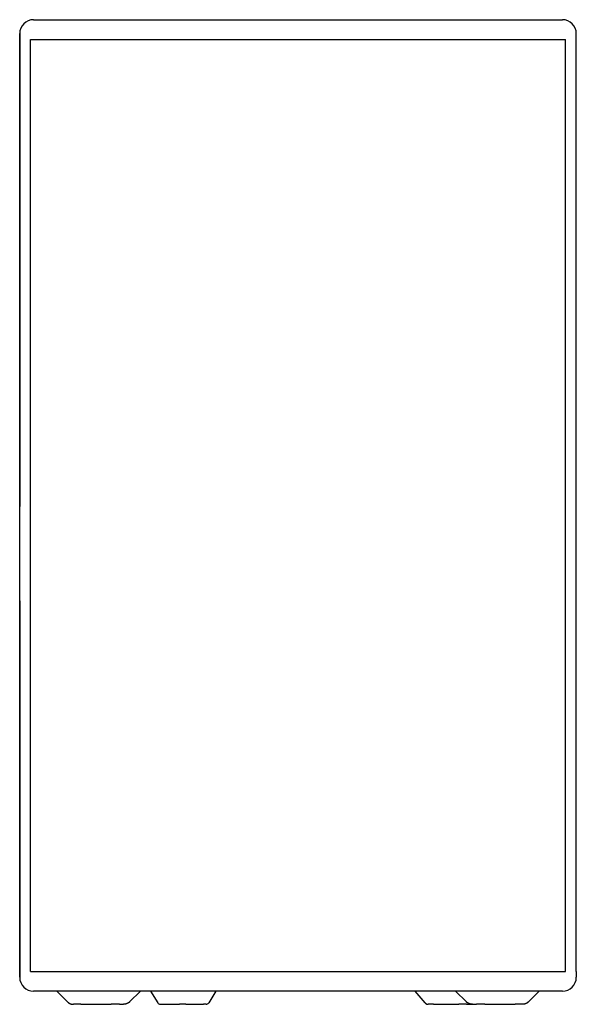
# Model space of a CAD drawing. Extents: x 987 to 2641, y 1244 to 2490.
# Tile 30 of 138: x 1435 to 1689, y 1697 to 2146. Entities that reach past the tile are written whole.
import ezdxf

# ---------------------------------------------------------------- set-up
doc = ezdxf.new("R2010")
doc.units = 0
doc.layers.add('KF_GRAVIS_8_FRONT', color=7, linetype='CONTINUOUS')

# ---------------------------------------------------------------- blocks, each defined once
blk = doc.blocks.new('KF_GRAVIS_8_FRONT')
at = {"layer": 'KF_GRAVIS_8_FRONT'}
for p, q in [((-120.65, 0), (-120.65, 0)), ((-120.65, 0), (-105.61, 0)), ((-105.61, 0), (105.61, 0)), ((105.61, 0), (120.65, 0)), ((-127, -6.35), (-127, -6.35)), ((-127, -9), (-127, -6.35)), ((-127, -6.35), (-127, -9)), ((-127, -9), (-127, -6.35)), ((127, -9), (127, -6.35)), ((-127, -9), (-127, -9)), ((-127, -221.69), (-127, -9)), ((-127, -9), (-127, -221.69)), ((-127, -434), (-127, -9)), ((-122.01, -434), (-122.01, -9)), ((-122, -9), (122, -9)), ((-122, -434), (-122, -9)), ((122, -434), (122, -9)), ((127, -434), (127, -9)), ((-127, -221.69), (-127, -222.02)), ((-127, -264.98), (-127, -265.31)), ((-127, -434), (-127, -265.31)), ((-127, -265.31), (-127, -434)), ((-127, -434), (-127, -436.65)), ((-127, -436.65), (-127, -434)), ((-127, -434), (-127, -434)), ((-127, -434), (-127, -436.65)), ((-122, -434), (122, -434)), ((127, -434), (127, -436.65)), ((-127, -436.65), (-127, -436.65)), ((-105.61, -443), (-120.65, -443)), ((-120.65, -443), (-120.65, -443)), ((-105.18, -447.88), (-110.12, -443)), ((105.61, -443), (-105.61, -443)), ((-76.82, -447.88), (-71.88, -443)), ((-67.24, -443), (-63.99, -448.33)), ((-37.47, -443), (-40.72, -448.33)), ((57.98, -448.33), (53.42, -443)), ((71.88, -443), (76.82, -447.88)), ((110.12, -443), (105.18, -447.88)), ((120.65, -443), (105.61, -443)), ((-99.1, -449), (-102.45, -449)), ((-99.1, -449), (-85.24, -449)), ((-81.51, -449), (-85.24, -449)), ((-81.51, -449), (-79.55, -449)), ((-62.79, -449), (-54.14, -449)), ((-51.22, -449), (-54.14, -449)), ((-51.22, -449), (-43.13, -449)), ((-41.92, -449), (-43.13, -449)), ((61.79, -449), (59.44, -449)), ((61.79, -449), (73.35, -449)), ((76.89, -449), (73.35, -449)), ((76.89, -449), (79.55, -449)), ((79.55, -449), (81.51, -449)), ((85.24, -449), (81.51, -449)), ((85.24, -449), (99.1, -449)), ((102.45, -449), (99.1, -449))]:
    blk.add_line(p, q, dxfattribs=at)
for points in [[(-127, -264.97, 0), (-127, -264.86, 0), (-127, -264.75, 0), (-127, -264.62, 0), (-127, -264.49, 0), (-127, -264.34, 0), (-127, -264.19, 0), (-127, -264.03, 0), (-127, -263.86, 0), (-127, -263.67, 0), (-127, -263.48, 0), (-127, -263.29, 0), (-127, -263.08, 0), (-127, -262.86, 0), (-127, -262.64, 0), (-127, -262.4, 0), (-127, -262.16, 0), (-127, -261.91, 0), (-127, -261.65, 0), (-127, -261.38, 0), (-127, -261.11, 0), (-127, -260.83, 0), (-127, -260.54, 0), (-127, -260.24, 0), (-127, -259.93, 0), (-127, -259.62, 0), (-127, -259.3, 0), (-127, -258.97, 0), (-127, -258.64, 0), (-127, -258.3, 0), (-127, -257.95, 0), (-127, -257.6, 0), (-127, -257.24, 0), (-127, -256.87, 0), (-127, -256.5, 0), (-127, -256.12, 0), (-127, -255.74, 0), (-127, -255.35, 0), (-127, -254.95, 0), (-127, -254.55, 0), (-127, -254.15, 0), (-127, -253.74, 0), (-127, -253.33, 0), (-127, -252.91, 0), (-127, -252.49, 0), (-127, -252.06, 0), (-127, -251.63, 0), (-127, -251.2, 0), (-127, -250.76, 0), (-127, -250.32, 0), (-127, -249.87, 0), (-127, -249.43, 0), (-127, -248.98, 0), (-127, -248.53, 0), (-127, -248.07, 0), (-127, -247.62, 0), (-127, -247.16, 0), (-127, -246.7, 0), (-127, -246.24, 0), (-127, -245.78, 0), (-127, -245.31, 0), (-127, -244.85, 0), (-127, -244.39, 0), (-127, -243.92, 0), (-127, -243.46, 0), (-127, -242.99, 0), (-127, -242.53, 0), (-127, -242.06, 0), (-127, -241.6, 0), (-127, -241.14, 0), (-127, -240.68, 0), (-127, -240.22, 0), (-127, -239.76, 0), (-127, -239.3, 0), (-127, -238.84, 0), (-127, -238.39, 0), (-127, -237.94, 0), (-127, -237.49, 0), (-127, -237.04, 0), (-127, -236.6, 0), (-127, -236.16, 0), (-127, -235.72, 0), (-127, -235.29, 0), (-127, -234.86, 0), (-127, -234.44, 0), (-127, -234.01, 0), (-127, -233.6, 0), (-127, -233.19, 0), (-127, -232.78, 0), (-127, -232.37, 0), (-127, -231.97, 0), (-127, -231.58, 0), (-127, -231.19, 0), (-127, -230.81, 0), (-127, -230.43, 0), (-127, -230.06, 0), (-127, -229.7, 0), (-127, -229.34, 0), (-127, -228.99, 0), (-127, -228.64, 0), (-127, -228.3, 0), (-127, -227.97, 0), (-127, -227.64, 0), (-127, -227.32, 0), (-127, -227.01, 0), (-127, -226.71, 0), (-127, -226.41, 0), (-127, -226.12, 0), (-127, -225.84, 0), (-127, -225.57, 0), (-127, -225.3, 0), (-127, -225.04, 0), (-127, -224.79, 0), (-127, -224.56, 0), (-127, -224.32, 0), (-127, -224.1, 0), (-127, -223.88, 0), (-127, -223.68, 0), (-127, -223.48, 0), (-127, -223.29, 0), (-127, -223.11, 0), (-127, -222.94, 0), (-127, -222.78, 0), (-127, -222.63, 0), (-127, -222.49, 0), (-127, -222.35, 0), (-127, -222.23, 0), (-127, -222.12, 0), (-127, -222.01, 0)], [(-105.18, -447.88, 0), (-105.17, -447.88, 0), (-105.17, -447.89, 0), (-105.16, -447.9, 0), (-105.15, -447.9, 0), (-105.15, -447.91, 0), (-105.14, -447.91, 0), (-105.14, -447.92, 0), (-105.13, -447.92, 0), (-105.12, -447.93, 0), (-105.12, -447.94, 0), (-105.11, -447.94, 0), (-105.11, -447.94, 0), (-105.1, -447.95, 0), (-105.1, -447.96, 0), (-105.09, -447.96, 0), (-105.08, -447.97, 0), (-105.08, -447.97, 0), (-105.07, -447.98, 0), (-105.07, -447.98, 0), (-105.06, -447.99, 0), (-105.06, -447.99, 0), (-105.05, -448, 0), (-105.04, -448, 0), (-105.04, -448.01, 0), (-105.03, -448.01, 0), (-105.03, -448.02, 0), (-105.02, -448.02, 0), (-105.02, -448.03, 0), (-105.01, -448.04, 0), (-105, -448.04, 0), (-105, -448.05, 0), (-104.99, -448.05, 0), (-104.98, -448.06, 0), (-104.98, -448.06, 0), (-104.97, -448.07, 0), (-104.97, -448.07, 0), (-104.96, -448.08, 0), (-104.95, -448.08, 0), (-104.95, -448.09, 0), (-104.94, -448.09, 0), (-104.94, -448.1, 0), (-104.93, -448.1, 0), (-104.92, -448.11, 0), (-104.92, -448.11, 0), (-104.91, -448.12, 0), (-104.91, -448.12, 0), (-104.9, -448.13, 0), (-104.89, -448.13, 0), (-104.89, -448.14, 0), (-104.88, -448.14, 0), (-104.88, -448.15, 0), (-104.87, -448.15, 0), (-104.86, -448.16, 0), (-104.86, -448.16, 0), (-104.85, -448.17, 0), (-104.84, -448.17, 0), (-104.84, -448.18, 0), (-104.83, -448.18, 0), (-104.83, -448.19, 0), (-104.82, -448.19, 0), (-104.81, -448.2, 0), (-104.81, -448.2, 0), (-104.8, -448.21, 0), (-104.8, -448.21, 0), (-104.79, -448.22, 0), (-104.78, -448.22, 0), (-104.78, -448.23, 0), (-104.77, -448.23, 0), (-104.76, -448.24, 0), (-104.76, -448.24, 0), (-104.75, -448.24, 0), (-104.74, -448.25, 0), (-104.74, -448.25, 0), (-104.73, -448.26, 0), (-104.72, -448.26, 0), (-104.72, -448.27, 0), (-104.71, -448.27, 0), (-104.71, -448.28, 0), (-104.7, -448.28, 0), (-104.69, -448.29, 0), (-104.69, -448.29, 0), (-104.68, -448.3, 0), (-104.67, -448.3, 0), (-104.67, -448.3, 0), (-104.66, -448.31, 0), (-104.65, -448.31, 0), (-104.65, -448.32, 0), (-104.64, -448.32, 0), (-104.64, -448.33, 0), (-104.63, -448.33, 0), (-104.62, -448.34, 0), (-104.61, -448.34, 0), (-104.61, -448.35, 0), (-104.6, -448.35, 0), (-104.59, -448.35, 0), (-104.59, -448.36, 0), (-104.58, -448.36, 0), (-104.58, -448.37, 0), (-104.57, -448.37, 0), (-104.56, -448.38, 0), (-104.56, -448.38, 0), (-104.55, -448.38, 0), (-104.54, -448.39, 0), (-104.54, -448.39, 0), (-104.53, -448.4, 0), (-104.52, -448.4, 0), (-104.52, -448.4, 0), (-104.51, -448.41, 0), (-104.5, -448.41, 0), (-104.5, -448.42, 0), (-104.49, -448.42, 0), (-104.48, -448.43, 0), (-104.48, -448.43, 0), (-104.47, -448.43, 0), (-104.46, -448.44, 0), (-104.45, -448.44, 0), (-104.45, -448.45, 0), (-104.44, -448.45, 0), (-104.44, -448.45, 0), (-104.43, -448.46, 0), (-104.42, -448.46, 0), (-104.42, -448.47, 0), (-104.41, -448.47, 0), (-104.4, -448.48, 0), (-104.39, -448.48, 0), (-104.39, -448.48, 0), (-104.38, -448.49, 0), (-104.37, -448.49, 0), (-104.37, -448.5, 0), (-104.36, -448.5, 0), (-104.35, -448.5, 0), (-104.35, -448.51, 0), (-104.34, -448.51, 0), (-104.33, -448.51, 0), (-104.33, -448.52, 0), (-104.32, -448.52, 0), (-104.31, -448.53, 0), (-104.3, -448.53, 0), (-104.3, -448.53, 0), (-104.29, -448.54, 0), (-104.28, -448.54, 0), (-104.28, -448.54, 0), (-104.27, -448.55, 0), (-104.26, -448.55, 0), (-104.26, -448.56, 0), (-104.25, -448.56, 0), (-104.24, -448.56, 0), (-104.23, -448.57, 0), (-104.23, -448.57, 0), (-104.22, -448.57, 0), (-104.21, -448.58, 0), (-104.21, -448.58, 0), (-104.2, -448.58, 0), (-104.19, -448.59, 0), (-104.19, -448.59, 0), (-104.18, -448.6, 0), (-104.17, -448.6, 0), (-104.16, -448.6, 0), (-104.16, -448.61, 0), (-104.15, -448.61, 0), (-104.14, -448.61, 0), (-104.14, -448.62, 0), (-104.13, -448.62, 0), (-104.12, -448.62, 0), (-104.11, -448.63, 0), (-104.11, -448.63, 0), (-104.1, -448.63, 0), (-104.09, -448.64, 0), (-104.09, -448.64, 0), (-104.08, -448.64, 0), (-104.07, -448.65, 0), (-104.06, -448.65, 0), (-104.06, -448.65, 0), (-104.05, -448.66, 0), (-104.04, -448.66, 0), (-104.03, -448.66, 0), (-104.03, -448.67, 0), (-104.02, -448.67, 0), (-104.01, -448.67, 0), (-104.01, -448.68, 0), (-104, -448.68, 0), (-103.99, -448.68, 0), (-103.98, -448.69, 0), (-103.98, -448.69, 0), (-103.97, -448.69, 0), (-103.96, -448.69, 0), (-103.95, -448.7, 0), (-103.95, -448.7, 0), (-103.94, -448.7, 0), (-103.93, -448.71, 0), (-103.93, -448.71, 0), (-103.92, -448.71, 0), (-103.91, -448.72, 0), (-103.9, -448.72, 0), (-103.9, -448.72, 0), (-103.89, -448.73, 0), (-103.88, -448.73, 0), (-103.88, -448.73, 0), (-103.87, -448.73, 0), (-103.86, -448.74, 0), (-103.85, -448.74, 0), (-103.84, -448.74, 0), (-103.84, -448.75, 0), (-103.83, -448.75, 0), (-103.82, -448.75, 0), (-103.82, -448.75, 0), (-103.81, -448.76, 0), (-103.8, -448.76, 0), (-103.79, -448.76, 0), (-103.79, -448.76, 0), (-103.78, -448.77, 0), (-103.77, -448.77, 0), (-103.76, -448.77, 0), (-103.76, -448.77, 0), (-103.75, -448.78, 0), (-103.74, -448.78, 0), (-103.73, -448.78, 0), (-103.73, -448.79, 0), (-103.72, -448.79, 0), (-103.71, -448.79, 0), (-103.7, -448.79, 0), (-103.7, -448.8, 0), (-103.69, -448.8, 0), (-103.68, -448.8, 0), (-103.67, -448.8, 0), (-103.67, -448.81, 0), (-103.66, -448.81, 0), (-103.65, -448.81, 0), (-103.64, -448.81, 0), (-103.64, -448.82, 0), (-103.63, -448.82, 0), (-103.62, -448.82, 0), (-103.61, -448.82, 0), (-103.61, -448.82, 0), (-103.6, -448.83, 0), (-103.59, -448.83, 0), (-103.58, -448.83, 0), (-103.58, -448.83, 0), (-103.57, -448.84, 0), (-103.56, -448.84, 0), (-103.55, -448.84, 0), (-103.55, -448.84, 0), (-103.54, -448.85, 0), (-103.53, -448.85, 0), (-103.52, -448.85, 0), (-103.52, -448.85, 0), (-103.51, -448.85, 0), (-103.5, -448.86, 0), (-103.49, -448.86, 0), (-103.48, -448.86, 0), (-103.48, -448.86, 0), (-103.47, -448.87, 0), (-103.46, -448.87, 0), (-103.45, -448.87, 0), (-103.45, -448.87, 0), (-103.44, -448.87, 0), (-103.43, -448.88, 0), (-103.42, -448.88, 0), (-103.42, -448.88, 0), (-103.41, -448.88, 0), (-103.4, -448.88, 0), (-103.39, -448.88, 0), (-103.39, -448.89, 0), (-103.38, -448.89, 0), (-103.37, -448.89, 0), (-103.36, -448.89, 0), (-103.35, -448.89, 0), (-103.35, -448.9, 0), (-103.34, -448.9, 0), (-103.33, -448.9, 0), (-103.32, -448.9, 0), (-103.32, -448.9, 0), (-103.31, -448.9, 0), (-103.3, -448.91, 0), (-103.29, -448.91, 0), (-103.28, -448.91, 0), (-103.28, -448.91, 0), (-103.27, -448.91, 0), (-103.26, -448.92, 0), (-103.25, -448.92, 0), (-103.25, -448.92, 0), (-103.24, -448.92, 0), (-103.23, -448.92, 0), (-103.22, -448.92, 0), (-103.22, -448.93, 0), (-103.21, -448.93, 0), (-103.2, -448.93, 0), (-103.19, -448.93, 0), (-103.18, -448.93, 0), (-103.18, -448.93, 0), (-103.17, -448.93, 0), (-103.16, -448.94, 0), (-103.15, -448.94, 0), (-103.14, -448.94, 0), (-103.14, -448.94, 0), (-103.13, -448.94, 0), (-103.12, -448.94, 0), (-103.11, -448.94, 0), (-103.11, -448.94, 0), (-103.1, -448.95, 0), (-103.09, -448.95, 0), (-103.08, -448.95, 0), (-103.08, -448.95, 0), (-103.07, -448.95, 0), (-103.06, -448.95, 0), (-103.05, -448.95, 0), (-103.04, -448.95, 0), (-103.04, -448.96, 0), (-103.03, -448.96, 0), (-103.02, -448.96, 0), (-103.01, -448.96, 0), (-103, -448.96, 0), (-103, -448.96, 0), (-102.99, -448.96, 0), (-102.98, -448.96, 0), (-102.97, -448.96, 0), (-102.97, -448.97, 0), (-102.96, -448.97, 0), (-102.95, -448.97, 0), (-102.94, -448.97, 0), (-102.93, -448.97, 0), (-102.93, -448.97, 0), (-102.92, -448.97, 0), (-102.91, -448.97, 0), (-102.9, -448.97, 0), (-102.89, -448.98, 0), (-102.89, -448.98, 0), (-102.88, -448.98, 0), (-102.87, -448.98, 0), (-102.86, -448.98, 0), (-102.86, -448.98, 0), (-102.85, -448.98, 0), (-102.84, -448.98, 0), (-102.83, -448.98, 0), (-102.82, -448.98, 0), (-102.82, -448.98, 0), (-102.81, -448.98, 0), (-102.8, -448.98, 0), (-102.79, -448.99, 0), (-102.78, -448.99, 0), (-102.78, -448.99, 0), (-102.77, -448.99, 0), (-102.76, -448.99, 0), (-102.75, -448.99, 0), (-102.75, -448.99, 0), (-102.74, -448.99, 0), (-102.73, -448.99, 0), (-102.72, -448.99, 0), (-102.71, -448.99, 0), (-102.71, -448.99, 0), (-102.7, -448.99, 0), (-102.69, -448.99, 0), (-102.68, -448.99, 0), (-102.67, -448.99, 0), (-102.67, -448.99, 0), (-102.66, -448.99, 0), (-102.65, -449, 0), (-102.64, -449, 0), (-102.64, -449, 0), (-102.63, -449, 0), (-102.62, -449, 0), (-102.61, -449, 0), (-102.6, -449, 0), (-102.6, -449, 0), (-102.59, -449, 0), (-102.58, -449, 0), (-102.57, -449, 0), (-102.56, -449, 0), (-102.56, -449, 0), (-102.55, -449, 0), (-102.54, -449, 0), (-102.53, -449, 0), (-102.53, -449, 0), (-102.52, -449, 0), (-102.51, -449, 0), (-102.5, -449, 0), (-102.49, -449, 0), (-102.48, -449, 0), (-102.48, -449, 0), (-102.47, -449, 0), (-102.46, -449, 0), (-102.45, -449, 0), (-102.45, -449, 0)], [(-76.82, -447.88, 0), (-76.83, -447.88, 0), (-76.83, -447.89, 0), (-76.84, -447.9, 0), (-76.85, -447.9, 0), (-76.85, -447.91, 0), (-76.86, -447.91, 0), (-76.86, -447.92, 0), (-76.87, -447.92, 0), (-76.87, -447.93, 0), (-76.88, -447.94, 0), (-76.89, -447.94, 0), (-76.89, -447.94, 0), (-76.9, -447.95, 0), (-76.9, -447.96, 0), (-76.91, -447.96, 0), (-76.91, -447.97, 0), (-76.92, -447.97, 0), (-76.93, -447.98, 0), (-76.93, -447.98, 0), (-76.94, -447.99, 0), (-76.94, -447.99, 0), (-76.95, -448, 0), (-76.96, -448, 0), (-76.96, -448.01, 0), (-76.97, -448.01, 0), (-76.97, -448.02, 0), (-76.98, -448.02, 0), (-76.99, -448.03, 0), (-76.99, -448.04, 0), (-77, -448.04, 0), (-77, -448.05, 0), (-77.01, -448.05, 0), (-77.01, -448.06, 0), (-77.02, -448.06, 0), (-77.03, -448.07, 0), (-77.03, -448.07, 0), (-77.04, -448.08, 0), (-77.04, -448.08, 0), (-77.05, -448.09, 0), (-77.06, -448.09, 0), (-77.06, -448.1, 0), (-77.07, -448.1, 0), (-77.08, -448.11, 0), (-77.08, -448.11, 0), (-77.09, -448.12, 0), (-77.09, -448.12, 0), (-77.1, -448.13, 0), (-77.11, -448.13, 0), (-77.11, -448.14, 0), (-77.12, -448.14, 0), (-77.12, -448.15, 0), (-77.13, -448.15, 0), (-77.14, -448.16, 0), (-77.14, -448.16, 0), (-77.15, -448.17, 0), (-77.16, -448.17, 0), (-77.16, -448.18, 0), (-77.17, -448.18, 0), (-77.17, -448.19, 0), (-77.18, -448.19, 0), (-77.19, -448.2, 0), (-77.19, -448.2, 0), (-77.2, -448.21, 0), (-77.21, -448.21, 0), (-77.21, -448.22, 0), (-77.22, -448.22, 0), (-77.22, -448.23, 0), (-77.23, -448.23, 0), (-77.24, -448.24, 0), (-77.24, -448.24, 0), (-77.25, -448.24, 0), (-77.26, -448.25, 0), (-77.26, -448.25, 0), (-77.27, -448.26, 0), (-77.27, -448.26, 0), (-77.28, -448.27, 0), (-77.29, -448.27, 0), (-77.29, -448.28, 0), (-77.3, -448.28, 0), (-77.31, -448.29, 0), (-77.31, -448.29, 0), (-77.32, -448.3, 0), (-77.33, -448.3, 0), (-77.33, -448.3, 0), (-77.34, -448.31, 0), (-77.35, -448.31, 0), (-77.35, -448.32, 0), (-77.36, -448.32, 0), (-77.37, -448.33, 0), (-77.37, -448.33, 0), (-77.38, -448.34, 0), (-77.38, -448.34, 0), (-77.39, -448.35, 0), (-77.4, -448.35, 0), (-77.4, -448.35, 0), (-77.41, -448.36, 0), (-77.42, -448.36, 0), (-77.42, -448.37, 0), (-77.43, -448.37, 0), (-77.44, -448.38, 0), (-77.44, -448.38, 0), (-77.45, -448.38, 0), (-77.46, -448.39, 0), (-77.46, -448.39, 0), (-77.47, -448.4, 0), (-77.48, -448.4, 0), (-77.48, -448.4, 0), (-77.49, -448.41, 0), (-77.5, -448.41, 0), (-77.5, -448.42, 0), (-77.51, -448.42, 0), (-77.52, -448.43, 0), (-77.52, -448.43, 0), (-77.53, -448.43, 0), (-77.54, -448.44, 0), (-77.54, -448.44, 0), (-77.55, -448.45, 0), (-77.56, -448.45, 0), (-77.57, -448.45, 0), (-77.57, -448.46, 0), (-77.58, -448.46, 0), (-77.59, -448.47, 0), (-77.59, -448.47, 0), (-77.6, -448.48, 0), (-77.61, -448.48, 0), (-77.61, -448.48, 0), (-77.62, -448.49, 0), (-77.63, -448.49, 0), (-77.63, -448.5, 0), (-77.64, -448.5, 0), (-77.65, -448.5, 0), (-77.65, -448.51, 0), (-77.66, -448.51, 0), (-77.67, -448.51, 0), (-77.67, -448.52, 0), (-77.68, -448.52, 0), (-77.69, -448.53, 0), (-77.7, -448.53, 0), (-77.7, -448.53, 0), (-77.71, -448.54, 0), (-77.72, -448.54, 0), (-77.72, -448.54, 0), (-77.73, -448.55, 0), (-77.74, -448.55, 0), (-77.74, -448.56, 0), (-77.75, -448.56, 0), (-77.76, -448.56, 0), (-77.77, -448.57, 0), (-77.77, -448.57, 0), (-77.78, -448.57, 0), (-77.79, -448.58, 0), (-77.79, -448.58, 0), (-77.8, -448.58, 0), (-77.81, -448.59, 0), (-77.81, -448.59, 0), (-77.82, -448.6, 0), (-77.83, -448.6, 0), (-77.84, -448.6, 0), (-77.84, -448.61, 0), (-77.85, -448.61, 0), (-77.86, -448.61, 0), (-77.86, -448.62, 0), (-77.87, -448.62, 0), (-77.88, -448.62, 0), (-77.89, -448.63, 0), (-77.89, -448.63, 0), (-77.9, -448.63, 0), (-77.91, -448.64, 0), (-77.91, -448.64, 0), (-77.92, -448.64, 0), (-77.93, -448.65, 0), (-77.94, -448.65, 0), (-77.94, -448.65, 0), (-77.95, -448.66, 0), (-77.96, -448.66, 0), (-77.96, -448.66, 0), (-77.97, -448.67, 0), (-77.98, -448.67, 0), (-77.99, -448.67, 0), (-77.99, -448.68, 0), (-78, -448.68, 0), (-78.01, -448.68, 0), (-78.02, -448.69, 0), (-78.02, -448.69, 0), (-78.03, -448.69, 0), (-78.04, -448.69, 0), (-78.04, -448.7, 0), (-78.05, -448.7, 0), (-78.06, -448.7, 0), (-78.07, -448.71, 0), (-78.07, -448.71, 0), (-78.08, -448.71, 0), (-78.09, -448.72, 0), (-78.1, -448.72, 0), (-78.1, -448.72, 0), (-78.11, -448.73, 0), (-78.12, -448.73, 0), (-78.13, -448.73, 0), (-78.13, -448.73, 0), (-78.14, -448.74, 0), (-78.15, -448.74, 0), (-78.15, -448.74, 0), (-78.16, -448.75, 0), (-78.17, -448.75, 0), (-78.18, -448.75, 0), (-78.18, -448.75, 0), (-78.19, -448.76, 0), (-78.2, -448.76, 0), (-78.21, -448.76, 0), (-78.21, -448.76, 0), (-78.22, -448.77, 0), (-78.23, -448.77, 0), (-78.24, -448.77, 0), (-78.24, -448.77, 0), (-78.25, -448.78, 0), (-78.26, -448.78, 0), (-78.27, -448.78, 0), (-78.27, -448.79, 0), (-78.28, -448.79, 0), (-78.29, -448.79, 0), (-78.3, -448.79, 0), (-78.3, -448.8, 0), (-78.31, -448.8, 0), (-78.32, -448.8, 0), (-78.33, -448.8, 0), (-78.33, -448.81, 0), (-78.34, -448.81, 0), (-78.35, -448.81, 0), (-78.36, -448.81, 0), (-78.36, -448.82, 0), (-78.37, -448.82, 0), (-78.38, -448.82, 0), (-78.39, -448.82, 0), (-78.39, -448.82, 0), (-78.4, -448.83, 0), (-78.41, -448.83, 0), (-78.42, -448.83, 0), (-78.42, -448.83, 0), (-78.43, -448.84, 0), (-78.44, -448.84, 0), (-78.45, -448.84, 0), (-78.45, -448.84, 0), (-78.46, -448.85, 0), (-78.47, -448.85, 0), (-78.48, -448.85, 0), (-78.48, -448.85, 0), (-78.49, -448.85, 0), (-78.5, -448.86, 0), (-78.51, -448.86, 0), (-78.52, -448.86, 0), (-78.52, -448.86, 0), (-78.53, -448.87, 0), (-78.54, -448.87, 0), (-78.55, -448.87, 0), (-78.55, -448.87, 0), (-78.56, -448.87, 0), (-78.57, -448.88, 0), (-78.58, -448.88, 0), (-78.58, -448.88, 0), (-78.59, -448.88, 0), (-78.6, -448.88, 0), (-78.61, -448.88, 0), (-78.61, -448.89, 0), (-78.62, -448.89, 0), (-78.63, -448.89, 0), (-78.64, -448.89, 0), (-78.65, -448.89, 0), (-78.65, -448.9, 0), (-78.66, -448.9, 0), (-78.67, -448.9, 0), (-78.68, -448.9, 0), (-78.68, -448.9, 0), (-78.69, -448.9, 0), (-78.7, -448.91, 0), (-78.71, -448.91, 0), (-78.72, -448.91, 0), (-78.72, -448.91, 0), (-78.73, -448.91, 0), (-78.74, -448.92, 0), (-78.75, -448.92, 0), (-78.75, -448.92, 0), (-78.76, -448.92, 0), (-78.77, -448.92, 0), (-78.78, -448.92, 0), (-78.78, -448.93, 0), (-78.79, -448.93, 0), (-78.8, -448.93, 0), (-78.81, -448.93, 0), (-78.82, -448.93, 0), (-78.82, -448.93, 0), (-78.83, -448.93, 0), (-78.84, -448.94, 0), (-78.85, -448.94, 0), (-78.85, -448.94, 0), (-78.86, -448.94, 0), (-78.87, -448.94, 0), (-78.88, -448.94, 0), (-78.89, -448.94, 0), (-78.89, -448.94, 0), (-78.9, -448.95, 0), (-78.91, -448.95, 0), (-78.92, -448.95, 0), (-78.92, -448.95, 0), (-78.93, -448.95, 0), (-78.94, -448.95, 0), (-78.95, -448.95, 0), (-78.96, -448.95, 0), (-78.96, -448.96, 0), (-78.97, -448.96, 0), (-78.98, -448.96, 0), (-78.99, -448.96, 0), (-79, -448.96, 0), (-79, -448.96, 0), (-79.01, -448.96, 0), (-79.02, -448.96, 0), (-79.03, -448.96, 0), (-79.03, -448.97, 0), (-79.04, -448.97, 0), (-79.05, -448.97, 0), (-79.06, -448.97, 0), (-79.07, -448.97, 0), (-79.07, -448.97, 0), (-79.08, -448.97, 0), (-79.09, -448.97, 0), (-79.1, -448.97, 0), (-79.1, -448.98, 0), (-79.11, -448.98, 0), (-79.12, -448.98, 0), (-79.13, -448.98, 0), (-79.14, -448.98, 0), (-79.14, -448.98, 0), (-79.15, -448.98, 0), (-79.16, -448.98, 0), (-79.17, -448.98, 0), (-79.18, -448.98, 0), (-79.18, -448.98, 0), (-79.19, -448.98, 0), (-79.2, -448.98, 0), (-79.21, -448.99, 0), (-79.22, -448.99, 0), (-79.22, -448.99, 0), (-79.23, -448.99, 0), (-79.24, -448.99, 0), (-79.25, -448.99, 0), (-79.25, -448.99, 0), (-79.26, -448.99, 0), (-79.27, -448.99, 0), (-79.28, -448.99, 0), (-79.29, -448.99, 0), (-79.29, -448.99, 0), (-79.3, -448.99, 0), (-79.31, -448.99, 0), (-79.32, -448.99, 0), (-79.33, -448.99, 0), (-79.33, -448.99, 0), (-79.34, -448.99, 0), (-79.35, -449, 0), (-79.36, -449, 0), (-79.36, -449, 0), (-79.37, -449, 0), (-79.38, -449, 0), (-79.39, -449, 0), (-79.4, -449, 0), (-79.4, -449, 0), (-79.41, -449, 0), (-79.42, -449, 0), (-79.43, -449, 0), (-79.44, -449, 0), (-79.44, -449, 0), (-79.45, -449, 0), (-79.46, -449, 0), (-79.47, -449, 0), (-79.48, -449, 0), (-79.48, -449, 0), (-79.49, -449, 0), (-79.5, -449, 0), (-79.51, -449, 0), (-79.51, -449, 0), (-79.52, -449, 0), (-79.53, -449, 0), (-79.54, -449, 0), (-79.55, -449, 0), (-79.55, -449, 0)], [(57.98, -448.33, 0), (57.98, -448.33, 0), (57.98, -448.33, 0), (57.99, -448.33, 0), (57.99, -448.34, 0), (57.99, -448.34, 0), (57.99, -448.35, 0), (58, -448.35, 0), (58, -448.35, 0), (58, -448.35, 0), (58, -448.36, 0), (58.01, -448.36, 0), (58.01, -448.36, 0), (58.01, -448.37, 0), (58.02, -448.37, 0), (58.02, -448.37, 0), (58.02, -448.38, 0), (58.02, -448.38, 0), (58.03, -448.38, 0), (58.03, -448.38, 0), (58.03, -448.39, 0), (58.03, -448.39, 0), (58.04, -448.39, 0), (58.04, -448.4, 0), (58.04, -448.4, 0), (58.05, -448.4, 0), (58.05, -448.41, 0), (58.05, -448.41, 0), (58.06, -448.41, 0), (58.06, -448.42, 0), (58.06, -448.42, 0), (58.06, -448.42, 0), (58.07, -448.42, 0), (58.07, -448.43, 0), (58.07, -448.43, 0), (58.08, -448.43, 0), (58.08, -448.44, 0), (58.08, -448.44, 0), (58.08, -448.44, 0), (58.09, -448.44, 0), (58.09, -448.45, 0), (58.09, -448.45, 0), (58.1, -448.45, 0), (58.1, -448.46, 0), (58.1, -448.46, 0), (58.11, -448.46, 0), (58.11, -448.46, 0), (58.11, -448.47, 0), (58.11, -448.47, 0), (58.12, -448.47, 0), (58.12, -448.48, 0), (58.12, -448.48, 0), (58.13, -448.48, 0), (58.13, -448.49, 0), (58.13, -448.49, 0), (58.14, -448.49, 0), (58.14, -448.49, 0), (58.14, -448.5, 0), (58.15, -448.5, 0), (58.15, -448.5, 0), (58.15, -448.51, 0), (58.16, -448.51, 0), (58.16, -448.51, 0), (58.16, -448.51, 0), (58.16, -448.52, 0), (58.17, -448.52, 0), (58.17, -448.52, 0), (58.17, -448.53, 0), (58.18, -448.53, 0), (58.18, -448.53, 0), (58.18, -448.53, 0), (58.19, -448.54, 0), (58.19, -448.54, 0), (58.19, -448.54, 0), (58.2, -448.55, 0), (58.2, -448.55, 0), (58.2, -448.55, 0), (58.21, -448.55, 0), (58.21, -448.56, 0), (58.21, -448.56, 0), (58.22, -448.56, 0), (58.22, -448.56, 0), (58.22, -448.57, 0), (58.23, -448.57, 0), (58.23, -448.57, 0), (58.23, -448.58, 0), (58.24, -448.58, 0), (58.24, -448.58, 0), (58.24, -448.58, 0), (58.25, -448.59, 0), (58.25, -448.59, 0), (58.25, -448.59, 0), (58.26, -448.6, 0), (58.26, -448.6, 0), (58.26, -448.6, 0), (58.27, -448.6, 0), (58.27, -448.61, 0), (58.28, -448.61, 0), (58.28, -448.61, 0), (58.28, -448.61, 0), (58.29, -448.62, 0), (58.29, -448.62, 0), (58.29, -448.62, 0), (58.3, -448.62, 0), (58.3, -448.63, 0), (58.3, -448.63, 0), (58.31, -448.63, 0), (58.31, -448.63, 0), (58.31, -448.64, 0), (58.32, -448.64, 0), (58.32, -448.64, 0), (58.32, -448.64, 0), (58.33, -448.65, 0), (58.33, -448.65, 0), (58.34, -448.65, 0), (58.34, -448.65, 0), (58.34, -448.66, 0), (58.35, -448.66, 0), (58.35, -448.66, 0), (58.35, -448.67, 0), (58.36, -448.67, 0), (58.36, -448.67, 0), (58.36, -448.67, 0), (58.37, -448.68, 0), (58.37, -448.68, 0), (58.38, -448.68, 0), (58.38, -448.68, 0), (58.38, -448.69, 0), (58.39, -448.69, 0), (58.39, -448.69, 0), (58.39, -448.69, 0), (58.4, -448.69, 0), (58.4, -448.7, 0), (58.41, -448.7, 0), (58.41, -448.7, 0), (58.41, -448.7, 0), (58.42, -448.71, 0), (58.42, -448.71, 0), (58.42, -448.71, 0), (58.43, -448.71, 0), (58.43, -448.72, 0), (58.44, -448.72, 0), (58.44, -448.72, 0), (58.44, -448.72, 0), (58.45, -448.73, 0), (58.45, -448.73, 0), (58.45, -448.73, 0), (58.46, -448.73, 0), (58.46, -448.74, 0), (58.47, -448.74, 0), (58.47, -448.74, 0), (58.47, -448.74, 0), (58.48, -448.74, 0), (58.48, -448.75, 0), (58.49, -448.75, 0), (58.49, -448.75, 0), (58.49, -448.75, 0), (58.5, -448.75, 0), (58.5, -448.76, 0), (58.5, -448.76, 0), (58.51, -448.76, 0), (58.51, -448.76, 0), (58.52, -448.77, 0), (58.52, -448.77, 0), (58.52, -448.77, 0), (58.53, -448.77, 0), (58.53, -448.77, 0), (58.54, -448.78, 0), (58.54, -448.78, 0), (58.54, -448.78, 0), (58.55, -448.78, 0), (58.55, -448.79, 0), (58.56, -448.79, 0), (58.56, -448.79, 0), (58.56, -448.79, 0), (58.57, -448.79, 0), (58.57, -448.8, 0), (58.58, -448.8, 0), (58.58, -448.8, 0), (58.58, -448.8, 0), (58.59, -448.8, 0), (58.59, -448.81, 0), (58.6, -448.81, 0), (58.6, -448.81, 0), (58.6, -448.81, 0), (58.61, -448.81, 0), (58.61, -448.81, 0), (58.62, -448.82, 0), (58.62, -448.82, 0), (58.62, -448.82, 0), (58.63, -448.82, 0), (58.63, -448.82, 0), (58.64, -448.83, 0), (58.64, -448.83, 0), (58.64, -448.83, 0), (58.65, -448.83, 0), (58.65, -448.83, 0), (58.66, -448.83, 0), (58.66, -448.84, 0), (58.67, -448.84, 0), (58.67, -448.84, 0), (58.67, -448.84, 0), (58.68, -448.84, 0), (58.68, -448.85, 0), (58.69, -448.85, 0), (58.69, -448.85, 0), (58.69, -448.85, 0), (58.7, -448.85, 0), (58.7, -448.86, 0), (58.71, -448.86, 0), (58.71, -448.86, 0), (58.72, -448.86, 0), (58.72, -448.86, 0), (58.72, -448.86, 0), (58.73, -448.87, 0), (58.73, -448.87, 0), (58.74, -448.87, 0), (58.74, -448.87, 0), (58.74, -448.87, 0), (58.75, -448.87, 0), (58.75, -448.88, 0), (58.76, -448.88, 0), (58.76, -448.88, 0), (58.77, -448.88, 0), (58.77, -448.88, 0), (58.77, -448.88, 0), (58.78, -448.88, 0), (58.78, -448.89, 0), (58.79, -448.89, 0), (58.79, -448.89, 0), (58.79, -448.89, 0), (58.8, -448.89, 0), (58.8, -448.89, 0), (58.81, -448.89, 0), (58.81, -448.9, 0), (58.82, -448.9, 0), (58.82, -448.9, 0), (58.82, -448.9, 0), (58.83, -448.9, 0), (58.83, -448.9, 0), (58.84, -448.9, 0), (58.84, -448.91, 0), (58.85, -448.91, 0), (58.85, -448.91, 0), (58.85, -448.91, 0), (58.86, -448.91, 0), (58.86, -448.91, 0), (58.87, -448.91, 0), (58.87, -448.92, 0), (58.88, -448.92, 0), (58.88, -448.92, 0), (58.88, -448.92, 0), (58.89, -448.92, 0), (58.89, -448.92, 0), (58.9, -448.92, 0), (58.9, -448.92, 0), (58.9, -448.93, 0), (58.91, -448.93, 0), (58.91, -448.93, 0), (58.92, -448.93, 0), (58.92, -448.93, 0), (58.93, -448.93, 0), (58.93, -448.93, 0), (58.93, -448.93, 0), (58.94, -448.94, 0), (58.94, -448.94, 0), (58.95, -448.94, 0), (58.95, -448.94, 0), (58.96, -448.94, 0), (58.96, -448.94, 0), (58.96, -448.94, 0), (58.97, -448.94, 0), (58.97, -448.94, 0), (58.98, -448.94, 0), (58.98, -448.95, 0), (58.99, -448.95, 0), (58.99, -448.95, 0), (58.99, -448.95, 0), (59, -448.95, 0), (59, -448.95, 0), (59.01, -448.95, 0), (59.01, -448.95, 0), (59.02, -448.95, 0), (59.02, -448.95, 0), (59.02, -448.96, 0), (59.03, -448.96, 0), (59.03, -448.96, 0), (59.04, -448.96, 0), (59.04, -448.96, 0), (59.05, -448.96, 0), (59.05, -448.96, 0), (59.05, -448.96, 0), (59.06, -448.96, 0), (59.06, -448.96, 0), (59.07, -448.96, 0), (59.07, -448.96, 0), (59.08, -448.97, 0), (59.08, -448.97, 0), (59.08, -448.97, 0), (59.09, -448.97, 0), (59.09, -448.97, 0), (59.1, -448.97, 0), (59.1, -448.97, 0), (59.11, -448.97, 0), (59.11, -448.97, 0), (59.11, -448.97, 0), (59.12, -448.97, 0), (59.12, -448.97, 0), (59.13, -448.98, 0), (59.13, -448.98, 0), (59.14, -448.98, 0), (59.14, -448.98, 0), (59.14, -448.98, 0), (59.15, -448.98, 0), (59.15, -448.98, 0), (59.16, -448.98, 0), (59.16, -448.98, 0), (59.17, -448.98, 0), (59.17, -448.98, 0), (59.17, -448.98, 0), (59.18, -448.98, 0), (59.18, -448.98, 0), (59.19, -448.98, 0), (59.19, -448.98, 0), (59.2, -448.99, 0), (59.2, -448.99, 0), (59.2, -448.99, 0), (59.21, -448.99, 0), (59.21, -448.99, 0), (59.22, -448.99, 0), (59.22, -448.99, 0), (59.22, -448.99, 0), (59.23, -448.99, 0), (59.23, -448.99, 0), (59.24, -448.99, 0), (59.24, -448.99, 0), (59.25, -448.99, 0), (59.25, -448.99, 0), (59.25, -448.99, 0), (59.26, -448.99, 0), (59.26, -448.99, 0), (59.27, -448.99, 0), (59.27, -448.99, 0), (59.28, -448.99, 0), (59.28, -448.99, 0), (59.28, -448.99, 0), (59.29, -448.99, 0), (59.29, -448.99, 0), (59.3, -449, 0), (59.3, -449, 0), (59.3, -449, 0), (59.31, -449, 0), (59.31, -449, 0), (59.32, -449, 0), (59.32, -449, 0), (59.33, -449, 0), (59.33, -449, 0), (59.33, -449, 0), (59.34, -449, 0), (59.34, -449, 0), (59.35, -449, 0), (59.35, -449, 0), (59.35, -449, 0), (59.36, -449, 0), (59.36, -449, 0), (59.37, -449, 0), (59.37, -449, 0), (59.38, -449, 0), (59.38, -449, 0), (59.38, -449, 0), (59.39, -449, 0), (59.39, -449, 0), (59.4, -449, 0), (59.4, -449, 0), (59.4, -449, 0), (59.41, -449, 0), (59.41, -449, 0), (59.42, -449, 0), (59.42, -449, 0), (59.42, -449, 0), (59.43, -449, 0), (59.43, -449, 0), (59.44, -449, 0), (59.44, -449, 0)], [(79.55, -449, 0), (79.55, -449, 0), (79.54, -449, 0), (79.53, -449, 0), (79.52, -449, 0), (79.51, -449, 0), (79.51, -449, 0), (79.5, -449, 0), (79.49, -449, 0), (79.48, -449, 0), (79.48, -449, 0), (79.47, -449, 0), (79.46, -449, 0), (79.45, -449, 0), (79.44, -449, 0), (79.44, -449, 0), (79.43, -449, 0), (79.42, -449, 0), (79.41, -449, 0), (79.4, -449, 0), (79.4, -449, 0), (79.39, -449, 0), (79.38, -449, 0), (79.37, -449, 0), (79.36, -449, 0), (79.36, -449, 0), (79.35, -449, 0), (79.34, -448.99, 0), (79.33, -448.99, 0), (79.33, -448.99, 0), (79.32, -448.99, 0), (79.31, -448.99, 0), (79.3, -448.99, 0), (79.29, -448.99, 0), (79.29, -448.99, 0), (79.28, -448.99, 0), (79.27, -448.99, 0), (79.26, -448.99, 0), (79.25, -448.99, 0), (79.25, -448.99, 0), (79.24, -448.99, 0), (79.23, -448.99, 0), (79.22, -448.99, 0), (79.22, -448.99, 0), (79.21, -448.99, 0), (79.2, -448.98, 0), (79.19, -448.98, 0), (79.18, -448.98, 0), (79.18, -448.98, 0), (79.17, -448.98, 0), (79.16, -448.98, 0), (79.15, -448.98, 0), (79.14, -448.98, 0), (79.14, -448.98, 0), (79.13, -448.98, 0), (79.12, -448.98, 0), (79.11, -448.98, 0), (79.1, -448.98, 0), (79.1, -448.97, 0), (79.09, -448.97, 0), (79.08, -448.97, 0), (79.07, -448.97, 0), (79.07, -448.97, 0), (79.06, -448.97, 0), (79.05, -448.97, 0), (79.04, -448.97, 0), (79.03, -448.97, 0), (79.03, -448.96, 0), (79.02, -448.96, 0), (79.01, -448.96, 0), (79, -448.96, 0), (79, -448.96, 0), (78.99, -448.96, 0), (78.98, -448.96, 0), (78.97, -448.96, 0), (78.96, -448.96, 0), (78.96, -448.95, 0), (78.95, -448.95, 0), (78.94, -448.95, 0), (78.93, -448.95, 0), (78.92, -448.95, 0), (78.92, -448.95, 0), (78.91, -448.95, 0), (78.9, -448.95, 0), (78.89, -448.94, 0), (78.89, -448.94, 0), (78.88, -448.94, 0), (78.87, -448.94, 0), (78.86, -448.94, 0), (78.85, -448.94, 0), (78.85, -448.94, 0), (78.84, -448.94, 0), (78.83, -448.93, 0), (78.82, -448.93, 0), (78.82, -448.93, 0), (78.81, -448.93, 0), (78.8, -448.93, 0), (78.79, -448.93, 0), (78.78, -448.93, 0), (78.78, -448.92, 0), (78.77, -448.92, 0), (78.76, -448.92, 0), (78.75, -448.92, 0), (78.75, -448.92, 0), (78.74, -448.92, 0), (78.73, -448.91, 0), (78.72, -448.91, 0), (78.72, -448.91, 0), (78.71, -448.91, 0), (78.7, -448.91, 0), (78.69, -448.9, 0), (78.68, -448.9, 0), (78.68, -448.9, 0), (78.67, -448.9, 0), (78.66, -448.9, 0), (78.65, -448.9, 0), (78.65, -448.89, 0), (78.64, -448.89, 0), (78.63, -448.89, 0), (78.62, -448.89, 0), (78.61, -448.89, 0), (78.61, -448.88, 0), (78.6, -448.88, 0), (78.59, -448.88, 0), (78.58, -448.88, 0), (78.58, -448.88, 0), (78.57, -448.88, 0), (78.56, -448.87, 0), (78.55, -448.87, 0), (78.55, -448.87, 0), (78.54, -448.87, 0), (78.53, -448.87, 0), (78.52, -448.86, 0), (78.52, -448.86, 0), (78.51, -448.86, 0), (78.5, -448.86, 0), (78.49, -448.85, 0), (78.48, -448.85, 0), (78.48, -448.85, 0), (78.47, -448.85, 0), (78.46, -448.85, 0), (78.45, -448.84, 0), (78.45, -448.84, 0), (78.44, -448.84, 0), (78.43, -448.84, 0), (78.42, -448.83, 0), (78.42, -448.83, 0), (78.41, -448.83, 0), (78.4, -448.83, 0), (78.39, -448.82, 0), (78.39, -448.82, 0), (78.38, -448.82, 0), (78.37, -448.82, 0), (78.36, -448.82, 0), (78.36, -448.81, 0), (78.35, -448.81, 0), (78.34, -448.81, 0), (78.33, -448.81, 0), (78.33, -448.8, 0), (78.32, -448.8, 0), (78.31, -448.8, 0), (78.3, -448.8, 0), (78.3, -448.79, 0), (78.29, -448.79, 0), (78.28, -448.79, 0), (78.27, -448.79, 0), (78.27, -448.78, 0), (78.26, -448.78, 0), (78.25, -448.78, 0), (78.24, -448.77, 0), (78.24, -448.77, 0), (78.23, -448.77, 0), (78.22, -448.77, 0), (78.21, -448.76, 0), (78.21, -448.76, 0), (78.2, -448.76, 0), (78.19, -448.76, 0), (78.18, -448.75, 0), (78.18, -448.75, 0), (78.17, -448.75, 0), (78.16, -448.75, 0), (78.15, -448.74, 0), (78.15, -448.74, 0), (78.14, -448.74, 0), (78.13, -448.73, 0), (78.13, -448.73, 0), (78.12, -448.73, 0), (78.11, -448.73, 0), (78.1, -448.72, 0), (78.1, -448.72, 0), (78.09, -448.72, 0), (78.08, -448.71, 0), (78.07, -448.71, 0), (78.07, -448.71, 0), (78.06, -448.7, 0), (78.05, -448.7, 0), (78.04, -448.7, 0), (78.04, -448.69, 0), (78.03, -448.69, 0), (78.02, -448.69, 0), (78.02, -448.69, 0), (78.01, -448.68, 0), (78, -448.68, 0), (77.99, -448.68, 0), (77.99, -448.67, 0), (77.98, -448.67, 0), (77.97, -448.67, 0), (77.96, -448.66, 0), (77.96, -448.66, 0), (77.95, -448.66, 0), (77.94, -448.65, 0), (77.94, -448.65, 0), (77.93, -448.65, 0), (77.92, -448.64, 0), (77.91, -448.64, 0), (77.91, -448.64, 0), (77.9, -448.63, 0), (77.89, -448.63, 0), (77.89, -448.63, 0), (77.88, -448.62, 0), (77.87, -448.62, 0), (77.86, -448.62, 0), (77.86, -448.61, 0), (77.85, -448.61, 0), (77.84, -448.61, 0), (77.84, -448.6, 0), (77.83, -448.6, 0), (77.82, -448.6, 0), (77.81, -448.59, 0), (77.81, -448.59, 0), (77.8, -448.58, 0), (77.79, -448.58, 0), (77.79, -448.58, 0), (77.78, -448.57, 0), (77.77, -448.57, 0), (77.77, -448.57, 0), (77.76, -448.56, 0), (77.75, -448.56, 0), (77.74, -448.56, 0), (77.74, -448.55, 0), (77.73, -448.55, 0), (77.72, -448.54, 0), (77.72, -448.54, 0), (77.71, -448.54, 0), (77.7, -448.53, 0), (77.7, -448.53, 0), (77.69, -448.53, 0), (77.68, -448.52, 0), (77.67, -448.52, 0), (77.67, -448.51, 0), (77.66, -448.51, 0), (77.65, -448.51, 0), (77.65, -448.5, 0), (77.64, -448.5, 0), (77.63, -448.5, 0), (77.63, -448.49, 0), (77.62, -448.49, 0), (77.61, -448.48, 0), (77.61, -448.48, 0), (77.6, -448.48, 0), (77.59, -448.47, 0), (77.59, -448.47, 0), (77.58, -448.46, 0), (77.57, -448.46, 0), (77.57, -448.45, 0), (77.56, -448.45, 0), (77.55, -448.45, 0), (77.54, -448.44, 0), (77.54, -448.44, 0), (77.53, -448.43, 0), (77.52, -448.43, 0), (77.52, -448.43, 0), (77.51, -448.42, 0), (77.5, -448.42, 0), (77.5, -448.41, 0), (77.49, -448.41, 0), (77.48, -448.4, 0), (77.48, -448.4, 0), (77.47, -448.4, 0), (77.46, -448.39, 0), (77.46, -448.39, 0), (77.45, -448.38, 0), (77.44, -448.38, 0), (77.44, -448.38, 0), (77.43, -448.37, 0), (77.42, -448.37, 0), (77.42, -448.36, 0), (77.41, -448.36, 0), (77.4, -448.35, 0), (77.4, -448.35, 0), (77.39, -448.35, 0), (77.38, -448.34, 0), (77.38, -448.34, 0), (77.37, -448.33, 0), (77.37, -448.33, 0), (77.36, -448.32, 0), (77.35, -448.32, 0), (77.35, -448.31, 0), (77.34, -448.31, 0), (77.33, -448.3, 0), (77.33, -448.3, 0), (77.32, -448.3, 0), (77.31, -448.29, 0), (77.31, -448.29, 0), (77.3, -448.28, 0), (77.29, -448.28, 0), (77.29, -448.27, 0), (77.28, -448.27, 0), (77.27, -448.26, 0), (77.27, -448.26, 0), (77.26, -448.25, 0), (77.26, -448.25, 0), (77.25, -448.24, 0), (77.24, -448.24, 0), (77.24, -448.24, 0), (77.23, -448.23, 0), (77.22, -448.23, 0), (77.22, -448.22, 0), (77.21, -448.22, 0), (77.21, -448.21, 0), (77.2, -448.21, 0), (77.19, -448.2, 0), (77.19, -448.2, 0), (77.18, -448.19, 0), (77.17, -448.19, 0), (77.17, -448.18, 0), (77.16, -448.18, 0), (77.16, -448.17, 0), (77.15, -448.17, 0), (77.14, -448.16, 0), (77.14, -448.16, 0), (77.13, -448.15, 0), (77.12, -448.15, 0), (77.12, -448.14, 0), (77.11, -448.14, 0), (77.11, -448.13, 0), (77.1, -448.13, 0), (77.09, -448.12, 0), (77.09, -448.12, 0), (77.08, -448.11, 0), (77.08, -448.11, 0), (77.07, -448.1, 0), (77.06, -448.1, 0), (77.06, -448.09, 0), (77.05, -448.09, 0), (77.04, -448.08, 0), (77.04, -448.08, 0), (77.03, -448.07, 0), (77.03, -448.07, 0), (77.02, -448.06, 0), (77.01, -448.06, 0), (77.01, -448.05, 0), (77, -448.05, 0), (77, -448.04, 0), (76.99, -448.04, 0), (76.99, -448.03, 0), (76.98, -448.02, 0), (76.97, -448.02, 0), (76.97, -448.01, 0), (76.96, -448.01, 0), (76.96, -448, 0), (76.95, -448, 0), (76.94, -447.99, 0), (76.94, -447.99, 0), (76.93, -447.98, 0), (76.93, -447.98, 0), (76.92, -447.97, 0), (76.91, -447.97, 0), (76.91, -447.96, 0), (76.9, -447.96, 0), (76.9, -447.95, 0), (76.89, -447.94, 0), (76.89, -447.94, 0), (76.88, -447.94, 0), (76.87, -447.93, 0), (76.87, -447.92, 0), (76.86, -447.92, 0), (76.86, -447.91, 0), (76.85, -447.91, 0), (76.85, -447.9, 0), (76.84, -447.9, 0), (76.83, -447.89, 0), (76.83, -447.88, 0), (76.82, -447.88, 0)], [(105.18, -447.88, 0), (105.17, -447.88, 0), (105.17, -447.89, 0), (105.16, -447.9, 0), (105.15, -447.9, 0), (105.15, -447.91, 0), (105.14, -447.91, 0), (105.14, -447.92, 0), (105.13, -447.92, 0), (105.12, -447.93, 0), (105.12, -447.94, 0), (105.11, -447.94, 0), (105.11, -447.94, 0), (105.1, -447.95, 0), (105.1, -447.96, 0), (105.09, -447.96, 0), (105.08, -447.97, 0), (105.08, -447.97, 0), (105.07, -447.98, 0), (105.07, -447.98, 0), (105.06, -447.99, 0), (105.06, -447.99, 0), (105.05, -448, 0), (105.04, -448, 0), (105.04, -448.01, 0), (105.03, -448.01, 0), (105.03, -448.02, 0), (105.02, -448.02, 0), (105.02, -448.03, 0), (105.01, -448.04, 0), (105, -448.04, 0), (105, -448.05, 0), (104.99, -448.05, 0), (104.98, -448.06, 0), (104.98, -448.06, 0), (104.97, -448.07, 0), (104.97, -448.07, 0), (104.96, -448.08, 0), (104.95, -448.08, 0), (104.95, -448.09, 0), (104.94, -448.09, 0), (104.94, -448.1, 0), (104.93, -448.1, 0), (104.92, -448.11, 0), (104.92, -448.11, 0), (104.91, -448.12, 0), (104.91, -448.12, 0), (104.9, -448.13, 0), (104.89, -448.13, 0), (104.89, -448.14, 0), (104.88, -448.14, 0), (104.88, -448.15, 0), (104.87, -448.15, 0), (104.86, -448.16, 0), (104.86, -448.16, 0), (104.85, -448.17, 0), (104.84, -448.17, 0), (104.84, -448.18, 0), (104.83, -448.18, 0), (104.83, -448.19, 0), (104.82, -448.19, 0), (104.81, -448.2, 0), (104.81, -448.2, 0), (104.8, -448.21, 0), (104.8, -448.21, 0), (104.79, -448.22, 0), (104.78, -448.22, 0), (104.78, -448.23, 0), (104.77, -448.23, 0), (104.76, -448.24, 0), (104.76, -448.24, 0), (104.75, -448.24, 0), (104.74, -448.25, 0), (104.74, -448.25, 0), (104.73, -448.26, 0), (104.72, -448.26, 0), (104.72, -448.27, 0), (104.71, -448.27, 0), (104.71, -448.28, 0), (104.7, -448.28, 0), (104.69, -448.29, 0), (104.69, -448.29, 0), (104.68, -448.3, 0), (104.67, -448.3, 0), (104.67, -448.3, 0), (104.66, -448.31, 0), (104.65, -448.31, 0), (104.65, -448.32, 0), (104.64, -448.32, 0), (104.64, -448.33, 0), (104.63, -448.33, 0), (104.62, -448.34, 0), (104.61, -448.34, 0), (104.61, -448.35, 0), (104.6, -448.35, 0), (104.59, -448.35, 0), (104.59, -448.36, 0), (104.58, -448.36, 0), (104.58, -448.37, 0), (104.57, -448.37, 0), (104.56, -448.38, 0), (104.56, -448.38, 0), (104.55, -448.38, 0), (104.54, -448.39, 0), (104.54, -448.39, 0), (104.53, -448.4, 0), (104.52, -448.4, 0), (104.52, -448.4, 0), (104.51, -448.41, 0), (104.5, -448.41, 0), (104.5, -448.42, 0), (104.49, -448.42, 0), (104.48, -448.43, 0), (104.48, -448.43, 0), (104.47, -448.43, 0), (104.46, -448.44, 0), (104.45, -448.44, 0), (104.45, -448.45, 0), (104.44, -448.45, 0), (104.44, -448.45, 0), (104.43, -448.46, 0), (104.42, -448.46, 0), (104.42, -448.47, 0), (104.41, -448.47, 0), (104.4, -448.48, 0), (104.39, -448.48, 0), (104.39, -448.48, 0), (104.38, -448.49, 0), (104.37, -448.49, 0), (104.37, -448.5, 0), (104.36, -448.5, 0), (104.35, -448.5, 0), (104.35, -448.51, 0), (104.34, -448.51, 0), (104.33, -448.51, 0), (104.33, -448.52, 0), (104.32, -448.52, 0), (104.31, -448.53, 0), (104.3, -448.53, 0), (104.3, -448.53, 0), (104.29, -448.54, 0), (104.28, -448.54, 0), (104.28, -448.54, 0), (104.27, -448.55, 0), (104.26, -448.55, 0), (104.26, -448.56, 0), (104.25, -448.56, 0), (104.24, -448.56, 0), (104.23, -448.57, 0), (104.23, -448.57, 0), (104.22, -448.57, 0), (104.21, -448.58, 0), (104.21, -448.58, 0), (104.2, -448.58, 0), (104.19, -448.59, 0), (104.19, -448.59, 0), (104.18, -448.6, 0), (104.17, -448.6, 0), (104.16, -448.6, 0), (104.16, -448.61, 0), (104.15, -448.61, 0), (104.14, -448.61, 0), (104.14, -448.62, 0), (104.13, -448.62, 0), (104.12, -448.62, 0), (104.11, -448.63, 0), (104.11, -448.63, 0), (104.1, -448.63, 0), (104.09, -448.64, 0), (104.09, -448.64, 0), (104.08, -448.64, 0), (104.07, -448.65, 0), (104.06, -448.65, 0), (104.06, -448.65, 0), (104.05, -448.66, 0), (104.04, -448.66, 0), (104.03, -448.66, 0), (104.03, -448.67, 0), (104.02, -448.67, 0), (104.01, -448.67, 0), (104.01, -448.68, 0), (104, -448.68, 0), (103.99, -448.68, 0), (103.98, -448.69, 0), (103.98, -448.69, 0), (103.97, -448.69, 0), (103.96, -448.69, 0), (103.95, -448.7, 0), (103.95, -448.7, 0), (103.94, -448.7, 0), (103.93, -448.71, 0), (103.93, -448.71, 0), (103.92, -448.71, 0), (103.91, -448.72, 0), (103.9, -448.72, 0), (103.9, -448.72, 0), (103.89, -448.73, 0), (103.88, -448.73, 0), (103.88, -448.73, 0), (103.87, -448.73, 0), (103.86, -448.74, 0), (103.85, -448.74, 0), (103.84, -448.74, 0), (103.84, -448.75, 0), (103.83, -448.75, 0), (103.82, -448.75, 0), (103.82, -448.75, 0), (103.81, -448.76, 0), (103.8, -448.76, 0), (103.79, -448.76, 0), (103.79, -448.76, 0), (103.78, -448.77, 0), (103.77, -448.77, 0), (103.76, -448.77, 0), (103.76, -448.77, 0), (103.75, -448.78, 0), (103.74, -448.78, 0), (103.73, -448.78, 0), (103.73, -448.79, 0), (103.72, -448.79, 0), (103.71, -448.79, 0), (103.7, -448.79, 0), (103.7, -448.8, 0), (103.69, -448.8, 0), (103.68, -448.8, 0), (103.67, -448.8, 0), (103.67, -448.81, 0), (103.66, -448.81, 0), (103.65, -448.81, 0), (103.64, -448.81, 0), (103.64, -448.82, 0), (103.63, -448.82, 0), (103.62, -448.82, 0), (103.61, -448.82, 0), (103.61, -448.82, 0), (103.6, -448.83, 0), (103.59, -448.83, 0), (103.58, -448.83, 0), (103.58, -448.83, 0), (103.57, -448.84, 0), (103.56, -448.84, 0), (103.55, -448.84, 0), (103.55, -448.84, 0), (103.54, -448.85, 0), (103.53, -448.85, 0), (103.52, -448.85, 0), (103.52, -448.85, 0), (103.51, -448.85, 0), (103.5, -448.86, 0), (103.49, -448.86, 0), (103.48, -448.86, 0), (103.48, -448.86, 0), (103.47, -448.87, 0), (103.46, -448.87, 0), (103.45, -448.87, 0), (103.45, -448.87, 0), (103.44, -448.87, 0), (103.43, -448.88, 0), (103.42, -448.88, 0), (103.42, -448.88, 0), (103.41, -448.88, 0), (103.4, -448.88, 0), (103.39, -448.88, 0), (103.39, -448.89, 0), (103.38, -448.89, 0), (103.37, -448.89, 0), (103.36, -448.89, 0), (103.35, -448.89, 0), (103.35, -448.9, 0), (103.34, -448.9, 0), (103.33, -448.9, 0), (103.32, -448.9, 0), (103.32, -448.9, 0), (103.31, -448.9, 0), (103.3, -448.91, 0), (103.29, -448.91, 0), (103.28, -448.91, 0), (103.28, -448.91, 0), (103.27, -448.91, 0), (103.26, -448.92, 0), (103.25, -448.92, 0), (103.25, -448.92, 0), (103.24, -448.92, 0), (103.23, -448.92, 0), (103.22, -448.92, 0), (103.22, -448.93, 0), (103.21, -448.93, 0), (103.2, -448.93, 0), (103.19, -448.93, 0), (103.18, -448.93, 0), (103.18, -448.93, 0), (103.17, -448.93, 0), (103.16, -448.94, 0), (103.15, -448.94, 0), (103.14, -448.94, 0), (103.14, -448.94, 0), (103.13, -448.94, 0), (103.12, -448.94, 0), (103.11, -448.94, 0), (103.11, -448.94, 0), (103.1, -448.95, 0), (103.09, -448.95, 0), (103.08, -448.95, 0), (103.08, -448.95, 0), (103.07, -448.95, 0), (103.06, -448.95, 0), (103.05, -448.95, 0), (103.04, -448.95, 0), (103.04, -448.96, 0), (103.03, -448.96, 0), (103.02, -448.96, 0), (103.01, -448.96, 0), (103, -448.96, 0), (103, -448.96, 0), (102.99, -448.96, 0), (102.98, -448.96, 0), (102.97, -448.96, 0), (102.97, -448.97, 0), (102.96, -448.97, 0), (102.95, -448.97, 0), (102.94, -448.97, 0), (102.93, -448.97, 0), (102.93, -448.97, 0), (102.92, -448.97, 0), (102.91, -448.97, 0), (102.9, -448.97, 0), (102.89, -448.98, 0), (102.89, -448.98, 0), (102.88, -448.98, 0), (102.87, -448.98, 0), (102.86, -448.98, 0), (102.86, -448.98, 0), (102.85, -448.98, 0), (102.84, -448.98, 0), (102.83, -448.98, 0), (102.82, -448.98, 0), (102.82, -448.98, 0), (102.81, -448.98, 0), (102.8, -448.98, 0), (102.79, -448.99, 0), (102.78, -448.99, 0), (102.78, -448.99, 0), (102.77, -448.99, 0), (102.76, -448.99, 0), (102.75, -448.99, 0), (102.75, -448.99, 0), (102.74, -448.99, 0), (102.73, -448.99, 0), (102.72, -448.99, 0), (102.71, -448.99, 0), (102.71, -448.99, 0), (102.7, -448.99, 0), (102.69, -448.99, 0), (102.68, -448.99, 0), (102.67, -448.99, 0), (102.67, -448.99, 0), (102.66, -448.99, 0), (102.65, -449, 0), (102.64, -449, 0), (102.64, -449, 0), (102.63, -449, 0), (102.62, -449, 0), (102.61, -449, 0), (102.6, -449, 0), (102.6, -449, 0), (102.59, -449, 0), (102.58, -449, 0), (102.57, -449, 0), (102.56, -449, 0), (102.56, -449, 0), (102.55, -449, 0), (102.54, -449, 0), (102.53, -449, 0), (102.53, -449, 0), (102.52, -449, 0), (102.51, -449, 0), (102.5, -449, 0), (102.49, -449, 0), (102.48, -449, 0), (102.48, -449, 0), (102.47, -449, 0), (102.46, -449, 0), (102.45, -449, 0), (102.45, -449, 0)]]:
    blk.add_polyline3d(points, dxfattribs=at)
for centre, radius, start, end in [((-120.65, -6.35), 6.35, 90, 180), ((120.65, -6.35), 6.35, 0, 90), ((-120.65, -436.65), 6.35, 180, 270), ((120.65, -436.65), 6.35, 270, 0), ((-62.79, -447.6), 1.4, 211.3933, 270), ((-41.92, -447.6), 1.4, 270, 328.6067)]:
    blk.add_arc(centre, radius, start, end, dxfattribs=at)

msp = doc.modelspace()

# ---------------------------------------------------------------- block references
at = {"layer": 'KF_GRAVIS_8_FRONT'}
msp.add_blockref('KF_GRAVIS_8_FRONT', (1561.68, 2145.91), dxfattribs=at)

doc.saveas('drawing.dxf')
